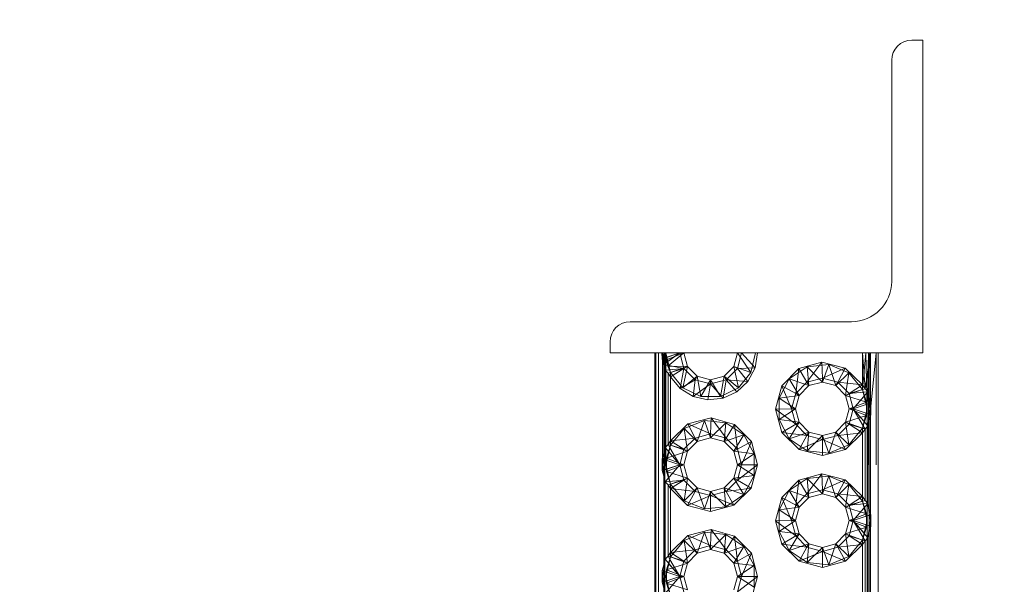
# Paper-space layout 'Layout1' of a CAD drawing. Extents: x -2 to 935, y -36 to 422.
# Tile 14 of 53: x 67.2 to 71.6, y 316.64 to 319.16. Entities that reach past the tile are written whole.
import ezdxf

# ---------------------------------------------------------------- set-up
doc = ezdxf.new("R2010")
doc.units = 0
doc.linetypes.add('ACAD_ISO02W100', pattern=[15, 12, -3])
doc.layers.get('0').update_dxf_attribs({"linetype": 'CONTINUOUS'})
doc.layers.get('DEFPOINTS').update_dxf_attribs({"color": 132, "linetype": 'CONTINUOUS'})
doc.layers.add('SS_1.ET-HALA_TaO-JD-LAVKA-ZEBRIK', color=9, linetype='CONTINUOUS', lineweight=13)
doc.layers.add('SS_KOTY', color=3, linetype='CONTINUOUS', lineweight=25)
doc.styles.add('ROMANS', font='romans.shx', dxfattribs={"width": 0.8})
doc.dimstyles.new('A-1_(2.5)_50AS', dxfattribs={"dimtxt": 2.5, "dimasz": 2, "dimexe": 1, "dimexo": 2, "dimgap": 0, "dimtad": 0, "dimdec": 1, "dimlfac": 50, "dimrnd": 1, "dimtxsty": 'ROMANS', "dimblk1": 'OBLIQUE', "dimblk2": 'OBLIQUE', "dimsah": 1, "dimcen": 2, "dimclrd": 256, "dimclre": 256, "dimclrt": 256, "dimadec": 1, "dimazin": 2, "dimtfac": 0.714286, "dimtdec": 1, "dimtmove": 0, "dimatfit": 3, "dimldrblk": 'OPEN', "dimfxl": 1, "dimtvp": 1.142857, "dimtfill": 1, "dimtolj": 1, "dimlwd": -1, "dimlwe": -1, "dimarcsym": 0})

# ---------------------------------------------------------------- blocks, each defined once
blk = doc.blocks.new('_Oblique')
at = {"color": 0, "linetype": 'ByBlock', "lineweight": -2}
blk.add_line((-0.5, -0.5), (0.5, 0.5), dxfattribs=at)
blk = doc.blocks.new('*D20')
at = {"layer": 'DEFPOINTS', "color": 0, "transparency": 16777216}
for p in [(51.0305, 325.9703), (64.5392, 325.9703, -9790), (73.5392, 296.9703, -9801.32)]:
    blk.add_point(p, dxfattribs=at)
at = {"layer": 'SS_KOTY', "transparency": 16777216}
for p, q in [((62.5392, 325.9703), (50.0305, 325.9703)), ((51.0305, 296.9703), (51.0305, 325.9703)), ((71.5392, 296.9703), (50.0305, 296.9703))]:
    blk.add_line(p, q, dxfattribs=at)
at = {"layer": 'SS_KOTY', "transparency": 16777216, "xscale": 2, "yscale": 2, "zscale": 2}
for p, rotation in [((51.0305, 325.9703), 90), ((51.0305, 296.9703), 270)]:
    blk.add_blockref('_Oblique', p, dxfattribs=dict(at, rotation=rotation))
at = {"layer": 'SS_KOTY', "transparency": 16777216, "insert": (48.1734, 311.4703), "char_height": 2.5, "attachment_point": 5, "rotation": 90, "style": 'ROMANS', "bg_fill": 3, "box_fill_scale": 1.1, "bg_fill_color": 256, "bg_fill_true_color": 13158600, "bg_fill_transparency": 0}
blk.add_mtext('\\A1;1450', dxfattribs=at)
blk = doc.blocks.new('_OPEN')
at = {"color": 0, "linetype": 'ByBlock'}
for p, q in [((-1, 0.1667), (0, 0)), ((0, 0), (-1, -0.1667)), ((0, 0), (-1, 0))]:
    blk.add_line(p, q, dxfattribs=at)

psp = doc.layouts.get("Layout1")

# ---------------------------------------------------------------- dimensions: what is measured, and where the dimension line sits
at = {"layer": 'SS_KOTY'}
dim = psp.add_linear_dim(base=(51.0305, 325.9703), p1=(73.5392, 296.9703, -9801.32), p2=(64.5392, 325.9703, -9790), angle=90, dimstyle='A-1_(2.5)_50AS', override={"dimtmove": 1}, dxfattribs=at)
dim.commit()
dim.dimension.update_dxf_attribs({"geometry": '*D20', "text_midpoint": (48.1734, 311.4703)})

# ---------------------------------------------------------------- next in the draw order: linework, layer by layer
at = {"layer": 'SS_1.ET-HALA_TaO-JD-LAVKA-ZEBRIK', "color": 5, "linetype": 'Continuous', "ltscale": 0.25}
for p, q in [((71.2392, 319.0703), (71.1892, 319.0703)), ((71.2392, 317.6703), (71.2392, 319.0703)), ((71.0992, 318.9803), (71.0992, 317.9903)), ((70.9192, 317.8103), (69.9292, 317.8103)), ((69.8392, 317.7203), (69.8392, 317.6703)), ((71.2392, 317.6703), (69.8392, 317.6703)), ((70.0392, 317.6703), (70.0392, 309.6703)), ((70.1513, 317.6703), (70.0792, 317.6463)), ((70.1513, 317.6703), (70.0792, 317.6197)), ((70.0792, 309.6703), (70.0792, 317.6703)), ((70.1698, 317.6013), (70.1513, 317.6703)), ((70.1852, 317.6103), (70.1692, 317.6703)), ((70.4092, 317.6703), (70.3931, 317.6103)), ((70.4271, 317.6703), (70.4086, 317.6013)), ((70.4271, 317.6703), (70.4876, 317.6033)), ((70.4986, 317.6703), (70.4876, 317.6033)), ((70.683, 317.6008), (70.7871, 317.6297)), ((70.7871, 317.6297), (70.7202, 317.5397)), ((70.7892, 317.5582), (70.7871, 317.6297)), ((70.7871, 317.6297), (70.8918, 317.6029)), ((70.98, 317.5106), (70.9692, 317.6703)), ((70.9692, 317.5274), (70.9692, 317.6703)), ((70.9992, 317.6372), (70.98, 317.5106)), ((70.9992, 317.6703), (70.9992, 309.6703)), ((71.0392, 309.6703), (71.0392, 317.6703)), ((70.1698, 317.6013), (70.0792, 317.6182)), ((70.0792, 317.6132), (70.0852, 317.5936)), ((70.1698, 317.6013), (70.0852, 317.5936)), ((70.0852, 317.5936), (70.0983, 317.58)), ((70.0852, 317.247), (70.0852, 317.5936)), ((70.1698, 317.6013), (70.0983, 317.58)), ((70.1092, 317.5632), (70.1698, 317.6013)), ((70.1529, 317.5113), (70.1698, 317.6013)), ((70.1852, 317.6103), (70.1698, 317.6013)), ((70.2202, 317.5509), (70.1698, 317.6013)), ((70.2292, 317.5664), (70.1852, 317.6103)), ((70.3931, 317.6103), (70.3492, 317.5664)), ((70.4086, 317.6013), (70.3581, 317.5509)), ((70.3931, 317.6103), (70.4086, 317.6013)), ((70.4086, 317.6013), (70.4876, 317.6033)), ((70.4086, 317.6013), (70.4557, 317.5433)), ((70.4876, 317.6033), (70.4557, 317.5433)), ((70.6071, 317.5238), (70.683, 317.6008)), ((70.683, 317.6008), (70.6698, 317.4892)), ((70.7202, 317.5397), (70.683, 317.6008)), ((70.8918, 317.6029), (70.7892, 317.5582)), ((70.8581, 317.5397), (70.8918, 317.6029)), ((70.8918, 317.6029), (70.9692, 317.5274)), ((70.9931, 317.497), (70.9992, 317.5919)), ((70.1092, 317.5632), (70.0983, 317.58)), ((70.0983, 317.58), (70.0983, 317.2606)), ((70.1529, 317.5113), (70.1092, 317.5632)), ((70.1092, 317.5632), (70.1092, 317.2774)), ((70.2202, 317.5509), (70.1529, 317.5113)), ((70.2202, 317.5509), (70.2109, 317.476)), ((70.2292, 317.5664), (70.2202, 317.5509)), ((70.2892, 317.5324), (70.2202, 317.5509)), ((70.2892, 317.5503), (70.2292, 317.5664)), ((70.3492, 317.5664), (70.2892, 317.5503)), ((70.3581, 317.5509), (70.2892, 317.5324)), ((70.2892, 317.5503), (70.2892, 317.5324)), ((70.3581, 317.5509), (70.3447, 317.4683)), ((70.3492, 317.5664), (70.3581, 317.5509)), ((70.3581, 317.5509), (70.4064, 317.4967)), ((70.4557, 317.5433), (70.3581, 317.5509)), ((70.4557, 317.5433), (70.4064, 317.4967)), ((70.7202, 317.5397), (70.6698, 317.4892)), ((70.7892, 317.5582), (70.7202, 317.5397)), ((70.7202, 317.5397), (70.7292, 317.5242)), ((70.7292, 317.5242), (70.7892, 317.5403)), ((70.8581, 317.5397), (70.7892, 317.5582)), ((70.7892, 317.5582), (70.7892, 317.5403)), ((70.7892, 317.5403), (70.8492, 317.5242)), ((70.8581, 317.5397), (70.8492, 317.5242)), ((70.9086, 317.4892), (70.8581, 317.5397)), ((70.9692, 317.5274), (70.8581, 317.5397)), ((70.2109, 317.476), (70.1529, 317.5113)), ((70.2892, 317.5324), (70.2109, 317.476)), ((70.2892, 317.5324), (70.2772, 317.4612)), ((70.3447, 317.4683), (70.2892, 317.5324)), ((70.4064, 317.4967), (70.3447, 317.4683)), ((70.5797, 317.4193), (70.6071, 317.5238)), ((70.6071, 317.5238), (70.6513, 317.4203)), ((70.6698, 317.4892), (70.6071, 317.5238)), ((70.6852, 317.4803), (70.7292, 317.5242)), ((70.8492, 317.5242), (70.8931, 317.4803)), ((70.9086, 317.4892), (70.9692, 317.5274)), ((70.9086, 317.4892), (70.98, 317.5106)), ((70.9931, 317.497), (70.9086, 317.4892)), ((70.9271, 317.4203), (70.9931, 317.497)), ((70.98, 317.5106), (70.9692, 317.5274)), ((70.9931, 317.497), (70.98, 317.5106)), ((70.9992, 317.4722), (70.9931, 317.497)), ((70.2772, 317.4612), (70.2109, 317.476)), ((70.3447, 317.4683), (70.2772, 317.4612)), ((70.6698, 317.4892), (70.6513, 317.4203)), ((70.6692, 317.4203), (70.6852, 317.4803)), ((70.6698, 317.4892), (70.6852, 317.4803)), ((70.9086, 317.4892), (70.8931, 317.4803)), ((70.8931, 317.4803), (70.9092, 317.4203)), ((70.9271, 317.4203), (70.9086, 317.4892)), ((70.6513, 317.4203), (70.5797, 317.4193)), ((70.6081, 317.315), (70.5797, 317.4193)), ((70.6698, 317.3513), (70.5797, 317.4193)), ((70.6513, 317.4203), (70.6698, 317.3513)), ((70.6513, 317.4203), (70.6692, 317.4203)), ((70.6852, 317.3603), (70.6692, 317.4203)), ((70.9092, 317.4203), (70.8931, 317.3603)), ((70.9086, 317.3513), (70.9271, 317.4203)), ((70.9092, 317.4203), (70.9271, 317.4203)), ((70.9992, 317.4443), (70.9271, 317.4203)), ((70.98, 317.33), (70.9271, 317.4203)), ((70.9931, 317.3436), (70.9271, 317.4203)), ((70.9992, 317.3963), (70.9271, 317.4203)), ((70.1865, 317.3529), (70.2912, 317.3797)), ((70.2912, 317.3797), (70.2892, 317.3082)), ((70.2912, 317.3797), (70.3581, 317.2897)), ((70.2912, 317.3797), (70.3954, 317.3508)), ((70.9931, 317.3436), (70.9992, 317.3684)), ((70.1092, 317.2774), (70.1865, 317.3529)), ((70.1865, 317.3529), (70.2202, 317.2897)), ((70.2892, 317.3082), (70.1865, 317.3529)), ((70.3954, 317.3508), (70.3581, 317.2897)), ((70.3954, 317.3508), (70.4086, 317.2392)), ((70.3954, 317.3508), (70.4712, 317.2738)), ((70.6698, 317.3513), (70.6081, 317.315)), ((70.6852, 317.3603), (70.6698, 317.3513)), ((70.6698, 317.3513), (70.7202, 317.3009)), ((70.7292, 317.3164), (70.6852, 317.3603)), ((70.8931, 317.3603), (70.8492, 317.3164)), ((70.8581, 317.3009), (70.9086, 317.3513)), ((70.8931, 317.3603), (70.9086, 317.3513)), ((70.9692, 317.3132), (70.9086, 317.3513)), ((70.98, 317.33), (70.9086, 317.3513)), ((70.9692, 317.3132), (70.98, 317.33)), ((70.98, 317.33), (70.9931, 317.3436)), ((70.98, 317.0106), (70.98, 317.33)), ((70.9931, 316.997), (70.9931, 317.3436)), ((70.1092, 317.2774), (70.0983, 317.2606)), ((70.1092, 317.2774), (70.2202, 317.2897)), ((70.1092, 317.2774), (70.1698, 317.2392)), ((70.2202, 317.2897), (70.1698, 317.2392)), ((70.1852, 317.2303), (70.2292, 317.2742)), ((70.2892, 317.3082), (70.2202, 317.2897)), ((70.2202, 317.2897), (70.2292, 317.2742)), ((70.2292, 317.2742), (70.2892, 317.2903)), ((70.3581, 317.2897), (70.2892, 317.3082)), ((70.2892, 317.3082), (70.2892, 317.2903)), ((70.2892, 317.2903), (70.3492, 317.2742)), ((70.3581, 317.2897), (70.3492, 317.2742)), ((70.3492, 317.2742), (70.3931, 317.2303)), ((70.4086, 317.2392), (70.3581, 317.2897)), ((70.6847, 317.2387), (70.6081, 317.315)), ((70.7202, 317.3009), (70.6081, 317.315)), ((70.7202, 317.3009), (70.6847, 317.2387)), ((70.7892, 317.2824), (70.6847, 317.2387)), ((70.7292, 317.3164), (70.7202, 317.3009)), ((70.7202, 317.3009), (70.7892, 317.2824)), ((70.7892, 317.3003), (70.7292, 317.3164)), ((70.8492, 317.3164), (70.7892, 317.3003)), ((70.8581, 317.3009), (70.7892, 317.2824)), ((70.7892, 317.3003), (70.7892, 317.2824)), ((70.7892, 317.2824), (70.8927, 317.2382)), ((70.7892, 317.2824), (70.7892, 317.2108)), ((70.8492, 317.3164), (70.8581, 317.3009)), ((70.9692, 317.3132), (70.8581, 317.3009)), ((70.8927, 317.2382), (70.8581, 317.3009)), ((70.9692, 317.3132), (70.8927, 317.2382)), ((70.9692, 317.0274), (70.9692, 317.3132)), ((70.0852, 317.247), (70.0792, 317.2222)), ((70.0983, 317.2606), (70.0852, 317.247)), ((70.0852, 317.247), (70.1513, 317.1703)), ((70.0983, 317.2606), (70.1513, 317.1703)), ((70.0983, 317.2606), (70.1698, 317.2392)), ((70.1698, 317.2392), (70.1513, 317.1703)), ((70.1692, 317.1703), (70.1852, 317.2303)), ((70.1698, 317.2392), (70.1852, 317.2303)), ((70.4086, 317.2392), (70.3931, 317.2303)), ((70.3931, 317.2303), (70.4092, 317.1703)), ((70.4712, 317.2738), (70.4086, 317.2392)), ((70.4271, 317.1703), (70.4086, 317.2392)), ((70.4712, 317.2738), (70.4271, 317.1703)), ((70.4712, 317.2738), (70.4986, 317.1693)), ((70.7892, 317.2108), (70.6847, 317.2387)), ((70.8927, 317.2382), (70.7892, 317.2108)), ((70.1513, 317.1703), (70.0792, 317.1943)), ((70.1513, 317.1703), (70.0792, 317.1463)), ((70.1513, 317.1703), (70.0852, 317.0936)), ((70.1513, 317.1703), (70.1698, 317.1013)), ((70.1692, 317.1703), (70.1513, 317.1703)), ((70.1852, 317.1103), (70.1692, 317.1703)), ((70.4092, 317.1703), (70.3931, 317.1103)), ((70.4086, 317.1013), (70.4271, 317.1703)), ((70.4086, 317.1013), (70.4986, 317.1693)), ((70.4271, 317.1703), (70.4092, 317.1703)), ((70.4986, 317.1693), (70.4271, 317.1703)), ((70.4986, 317.1693), (70.4702, 317.065)), ((70.0792, 317.1184), (70.0852, 317.0936)), ((70.1698, 317.1013), (70.0852, 317.0936)), ((70.1698, 317.1013), (70.0983, 317.08)), ((70.1698, 317.1013), (70.1092, 317.0632)), ((70.1852, 317.1103), (70.1698, 317.1013)), ((70.2202, 317.0509), (70.1698, 317.1013)), ((70.2292, 317.0664), (70.1852, 317.1103)), ((70.3931, 317.1103), (70.3492, 317.0664)), ((70.4086, 317.1013), (70.3581, 317.0509)), ((70.3931, 317.1103), (70.4086, 317.1013)), ((70.4086, 317.1013), (70.4702, 317.065)), ((70.6071, 317.0238), (70.683, 317.1008)), ((70.683, 317.1008), (70.6698, 316.9892)), ((70.683, 317.1008), (70.7871, 317.1297)), ((70.683, 317.1008), (70.7202, 317.0397)), ((70.7871, 317.1297), (70.7202, 317.0397)), ((70.7871, 317.1297), (70.7892, 317.0582)), ((70.7871, 317.1297), (70.8918, 317.1029)), ((70.8918, 317.1029), (70.7892, 317.0582)), ((70.8581, 317.0397), (70.8918, 317.1029)), ((70.8918, 317.1029), (70.9692, 317.0274)), ((70.0852, 317.0936), (70.0983, 317.08)), ((70.0852, 316.747), (70.0852, 317.0936)), ((70.1092, 317.0632), (70.0983, 317.08)), ((70.0983, 317.08), (70.0983, 316.7606)), ((70.1856, 316.9882), (70.1092, 317.0632)), ((70.2202, 317.0509), (70.1092, 317.0632)), ((70.1092, 317.0632), (70.1092, 316.7774)), ((70.2292, 317.0664), (70.2202, 317.0509)), ((70.2892, 317.0503), (70.2292, 317.0664)), ((70.3492, 317.0664), (70.2892, 317.0503)), ((70.3492, 317.0664), (70.3581, 317.0509)), ((70.3581, 317.0509), (70.4702, 317.065)), ((70.4702, 317.065), (70.3936, 316.9887)), ((70.7202, 317.0397), (70.7892, 317.0582)), ((70.7892, 317.0582), (70.8581, 317.0397)), ((70.7892, 317.0582), (70.7892, 317.0403)), ((70.2202, 317.0509), (70.1856, 316.9882)), ((70.2892, 317.0324), (70.1856, 316.9882)), ((70.2892, 317.0324), (70.2202, 317.0509)), ((70.3581, 317.0509), (70.2892, 317.0324)), ((70.2892, 317.0503), (70.2892, 317.0324)), ((70.3936, 316.9887), (70.2892, 317.0324)), ((70.2892, 317.0324), (70.2892, 316.9608)), ((70.3581, 317.0509), (70.3936, 316.9887)), ((70.5797, 316.9193), (70.6071, 317.0238)), ((70.6071, 317.0238), (70.6513, 316.9203)), ((70.6071, 317.0238), (70.6698, 316.9892)), ((70.6698, 316.9892), (70.7202, 317.0397)), ((70.6852, 316.9803), (70.7292, 317.0242)), ((70.7202, 317.0397), (70.7292, 317.0242)), ((70.7292, 317.0242), (70.7892, 317.0403)), ((70.7892, 317.0403), (70.8492, 317.0242)), ((70.8581, 317.0397), (70.8492, 317.0242)), ((70.8492, 317.0242), (70.8931, 316.9803)), ((70.9086, 316.9892), (70.8581, 317.0397)), ((70.8581, 317.0397), (70.9692, 317.0274)), ((70.9086, 316.9892), (70.9692, 317.0274)), ((70.9086, 316.9892), (70.98, 317.0106)), ((70.9692, 317.0274), (70.98, 317.0106)), ((70.9931, 316.997), (70.98, 317.0106)), ((70.2892, 316.9608), (70.1856, 316.9882)), ((70.3936, 316.9887), (70.2892, 316.9608)), ((70.6698, 316.9892), (70.6513, 316.9203)), ((70.6692, 316.9203), (70.6852, 316.9803)), ((70.6698, 316.9892), (70.6852, 316.9803)), ((70.8931, 316.9803), (70.9086, 316.9892)), ((70.8931, 316.9803), (70.9092, 316.9203)), ((70.9086, 316.9892), (70.9931, 316.997)), ((70.9271, 316.9203), (70.9086, 316.9892)), ((70.9271, 316.9203), (70.9931, 316.997)), ((70.9992, 316.9722), (70.9931, 316.997)), ((70.9992, 316.9443), (70.9271, 316.9203)), ((70.1865, 316.8529), (70.2912, 316.8797)), ((70.2912, 316.8797), (70.2892, 316.8082)), ((70.2912, 316.8797), (70.3581, 316.7897)), ((70.2912, 316.8797), (70.3954, 316.8508)), ((70.6513, 316.9203), (70.5797, 316.9193)), ((70.6081, 316.815), (70.5797, 316.9193)), ((70.6698, 316.8513), (70.5797, 316.9193)), ((70.6513, 316.9203), (70.6698, 316.8513)), ((70.6692, 316.9203), (70.6513, 316.9203)), ((70.6852, 316.8603), (70.6692, 316.9203)), ((70.9092, 316.9203), (70.8931, 316.8603)), ((70.9086, 316.8513), (70.9271, 316.9203)), ((70.9271, 316.9203), (70.9092, 316.9203)), ((70.98, 316.83), (70.9271, 316.9203)), ((70.9931, 316.8436), (70.9271, 316.9203)), ((70.9271, 316.9203), (70.9992, 316.8963)), ((70.1092, 316.7774), (70.1865, 316.8529)), ((70.1865, 316.8529), (70.2202, 316.7897)), ((70.1865, 316.8529), (70.2892, 316.8082)), ((70.3954, 316.8508), (70.3581, 316.7897)), ((70.3954, 316.8508), (70.4086, 316.7392)), ((70.3954, 316.8508), (70.4712, 316.7738)), ((70.6698, 316.8513), (70.6081, 316.815)), ((70.6852, 316.8603), (70.6698, 316.8513)), ((70.7202, 316.8009), (70.6698, 316.8513)), ((70.7292, 316.8164), (70.6852, 316.8603)), ((70.8931, 316.8603), (70.8492, 316.8164)), ((70.8581, 316.8009), (70.9086, 316.8513)), ((70.9086, 316.8513), (70.8931, 316.8603)), ((70.9692, 316.8132), (70.9086, 316.8513)), ((70.98, 316.83), (70.9086, 316.8513)), ((70.9931, 316.8436), (70.98, 316.83)), ((70.9931, 316.8436), (70.9992, 316.8684)), ((70.9931, 316.497), (70.9931, 316.8436)), ((70.1092, 316.7774), (70.2202, 316.7897)), ((70.2202, 316.7897), (70.1698, 316.7392)), ((70.2892, 316.8082), (70.2202, 316.7897)), ((70.2202, 316.7897), (70.2292, 316.7742)), ((70.2292, 316.7742), (70.2892, 316.7903)), ((70.3581, 316.7897), (70.2892, 316.8082)), ((70.2892, 316.8082), (70.2892, 316.7903)), ((70.2892, 316.7903), (70.3492, 316.7742)), ((70.3581, 316.7897), (70.3492, 316.7742)), ((70.4086, 316.7392), (70.3581, 316.7897)), ((70.6847, 316.7387), (70.6081, 316.815)), ((70.7202, 316.8009), (70.6081, 316.815)), ((70.7202, 316.8009), (70.6847, 316.7387)), ((70.7292, 316.8164), (70.7202, 316.8009)), ((70.7892, 316.7824), (70.7202, 316.8009)), ((70.7892, 316.8003), (70.7292, 316.8164)), ((70.8492, 316.8164), (70.7892, 316.8003)), ((70.8581, 316.8009), (70.7892, 316.7824)), ((70.7892, 316.8003), (70.7892, 316.7824)), ((70.8492, 316.8164), (70.8581, 316.8009)), ((70.9692, 316.8132), (70.8581, 316.8009)), ((70.8581, 316.8009), (70.8927, 316.7382)), ((70.9692, 316.8132), (70.8927, 316.7382)), ((70.98, 316.83), (70.9692, 316.8132)), ((70.9692, 316.5274), (70.9692, 316.8132)), ((70.98, 316.5106), (70.98, 316.83)), ((70.0852, 316.747), (70.0792, 316.7222)), ((70.0983, 316.7606), (70.0852, 316.747)), ((70.0852, 316.747), (70.1513, 316.6703)), ((70.1092, 316.7774), (70.0983, 316.7606)), ((70.0983, 316.7606), (70.1513, 316.6703)), ((70.0983, 316.7606), (70.1698, 316.7392)), ((70.1092, 316.7774), (70.1698, 316.7392)), ((70.1852, 316.7303), (70.2292, 316.7742)), ((70.3492, 316.7742), (70.3931, 316.7303)), ((70.4712, 316.7738), (70.4086, 316.7392)), ((70.4712, 316.7738), (70.4271, 316.6703)), ((70.4712, 316.7738), (70.4986, 316.6693)), ((70.7892, 316.7824), (70.6847, 316.7387)), ((70.8927, 316.7382), (70.7892, 316.7824)), ((70.7892, 316.7824), (70.7892, 316.7108)), ((70.1698, 316.7392), (70.1513, 316.6703)), ((70.1692, 316.6703), (70.1852, 316.7303)), ((70.1698, 316.7392), (70.1852, 316.7303)), ((70.4086, 316.7392), (70.3931, 316.7303)), ((70.3931, 316.7303), (70.4092, 316.6703)), ((70.4271, 316.6703), (70.4086, 316.7392)), ((70.7892, 316.7108), (70.6847, 316.7387)), ((70.8927, 316.7382), (70.7892, 316.7108)), ((70.1513, 316.6703), (70.0792, 316.6943)), ((70.1513, 316.6703), (70.0792, 316.6463)), ((70.1513, 316.6703), (70.0852, 316.5936)), ((70.1513, 316.6703), (70.1698, 316.6013)), ((70.1692, 316.6703), (70.1513, 316.6703)), ((70.1852, 316.6103), (70.1692, 316.6703)), ((70.4092, 316.6703), (70.3931, 316.6103)), ((70.4271, 316.6703), (70.4086, 316.6013)), ((70.4086, 316.6013), (70.4986, 316.6693)), ((70.4271, 316.6703), (70.4092, 316.6703)), ((70.4271, 316.6703), (70.4986, 316.6693)), ((70.4986, 316.6693), (70.4702, 316.565))]:
    psp.add_line(p, q, dxfattribs=at)
at = {"layer": 'SS_1.ET-HALA_TaO-JD-LAVKA-ZEBRIK', "color": 9, "linetype": 'ACAD_ISO02W100', "ltscale": 0.25}
for p, q in [((70.0434, 317.6703), (70.0434, 309.6703)), ((70.0554, 317.6703), (70.0554, 309.6703)), ((70.0713, 317.6703), (70.0728, 317.6442)), ((70.0739, 317.6703), (70.0728, 317.6442)), ((70.0792, 317.6463), (70.0728, 317.6442)), ((70.0775, 317.6458), (70.0728, 317.6442)), ((70.0728, 317.6442), (70.0775, 317.6185)), ((70.0739, 317.6703), (70.0775, 317.6185)), ((70.0792, 317.6347), (70.0739, 317.6703)), ((70.0739, 309.6703), (70.0739, 317.6703)), ((70.0792, 317.6463), (70.0775, 317.6458)), ((70.0907, 317.6502), (70.0792, 317.6463)), ((70.0852, 317.5936), (70.0792, 317.6347)), ((70.0803, 309.6703), (70.0803, 317.6703)), ((70.0938, 317.63), (70.0812, 317.6211)), ((70.0838, 317.6703), (70.0838, 309.6703)), ((70.0892, 317.6703), (70.0914, 317.6403)), ((70.0892, 317.6703), (70.0981, 317.6111)), ((70.1092, 317.5831), (70.0892, 317.6703)), ((70.0892, 309.6703), (70.0892, 317.6703)), ((70.0936, 317.6511), (70.0907, 317.6502)), ((70.1692, 317.6703), (70.0914, 317.6403)), ((70.0914, 317.6403), (70.0981, 317.6111)), ((70.1513, 317.6703), (70.0936, 317.6511)), ((70.0978, 317.6328), (70.0938, 317.63)), ((70.1513, 317.6703), (70.0978, 317.6328)), ((70.1692, 317.6703), (70.0981, 317.6111)), ((70.4092, 317.6703), (70.4694, 317.5836)), ((70.4892, 317.6703), (70.4694, 317.5836)), ((70.9692, 317.5075), (70.9842, 317.6703)), ((70.9892, 317.4203), (70.9842, 317.6703)), ((70.9952, 317.6703), (70.9892, 317.4203)), ((70.9952, 309.6703), (70.9952, 317.6703)), ((71.0042, 317.6703), (70.9992, 317.6372)), ((70.9992, 317.5919), (71.0042, 317.6703)), ((71.0044, 317.4509), (71.0042, 317.6703)), ((71.0298, 317.6703), (71.0055, 317.431)), ((71.0298, 309.6703), (71.0298, 317.6703)), ((70.0792, 317.6197), (70.0775, 317.6185)), ((70.0775, 317.6185), (70.0792, 317.6132)), ((70.0792, 317.6182), (70.0775, 317.6185)), ((70.0812, 317.6211), (70.0792, 317.6197)), ((70.0817, 317.6178), (70.0792, 317.6182)), ((70.0973, 317.6149), (70.0817, 317.6178)), ((70.1043, 317.5954), (70.0852, 317.5936)), ((70.1021, 317.614), (70.0973, 317.6149)), ((70.0981, 317.6111), (70.1092, 317.5831)), ((70.1852, 317.6103), (70.0981, 317.6111)), ((70.1091, 317.5832), (70.0983, 317.58)), ((70.1698, 317.6013), (70.1021, 317.614)), ((70.1063, 317.5955), (70.1043, 317.5954)), ((70.1698, 317.6013), (70.1091, 317.5833)), ((70.1852, 317.6103), (70.1092, 317.5831)), ((70.1648, 317.5137), (70.1092, 317.5831)), ((70.1092, 317.5831), (70.1092, 317.5632)), ((70.1852, 317.6103), (70.1648, 317.5137)), ((70.3931, 317.6103), (70.414, 317.514)), ((70.3931, 317.6103), (70.4694, 317.5836)), ((70.4694, 317.5836), (70.414, 317.514)), ((70.6406, 317.5542), (70.721, 317.6083)), ((70.721, 317.6083), (70.8174, 317.6183)), ((70.721, 317.6083), (70.7292, 317.5242)), ((70.7892, 317.5403), (70.721, 317.6083)), ((70.8174, 317.6183), (70.7892, 317.5403)), ((70.8492, 317.5242), (70.8174, 317.6183)), ((70.8174, 317.6183), (70.9071, 317.5818)), ((70.2292, 317.5664), (70.1648, 317.5137)), ((70.2292, 317.5664), (70.245, 317.4752)), ((70.2892, 317.5503), (70.245, 317.4752)), ((70.2892, 317.5503), (70.3339, 317.4754)), ((70.3492, 317.5664), (70.3339, 317.4754)), ((70.3492, 317.5664), (70.414, 317.514)), ((70.5951, 317.4687), (70.6406, 317.5542)), ((70.6406, 317.5542), (70.6852, 317.4803)), ((70.6406, 317.5542), (70.7292, 317.5242)), ((70.9071, 317.5818), (70.8492, 317.5242)), ((70.9071, 317.5818), (70.8931, 317.4803)), ((70.9071, 317.5818), (70.9692, 317.5075)), ((70.245, 317.4752), (70.1648, 317.5137)), ((70.414, 317.514), (70.3339, 317.4754)), ((70.8931, 317.4803), (70.9692, 317.5075)), ((70.9692, 317.5075), (70.9692, 317.5274)), ((70.9692, 317.5073), (70.98, 317.5106)), ((70.9692, 317.5075), (70.9892, 317.4203)), ((70.9869, 317.4502), (70.9692, 317.5075)), ((70.973, 317.4951), (70.972, 317.4951)), ((70.9779, 317.4793), (70.9931, 317.497)), ((70.9931, 317.497), (71.0044, 317.4203)), ((70.3339, 317.4754), (70.245, 317.4752)), ((70.5951, 317.4687), (70.6852, 317.4803)), ((70.5951, 317.4687), (70.6692, 317.4203)), ((70.5951, 317.3719), (70.5951, 317.4687)), ((70.9869, 317.4502), (70.8931, 317.4803)), ((70.9271, 317.4203), (70.9761, 317.4772)), ((70.9761, 317.4772), (70.9779, 317.4793)), ((71.0055, 317.4464), (70.9992, 317.4722)), ((71.0044, 317.4203), (71.0044, 317.4509)), ((70.6692, 317.4203), (70.5951, 317.3719)), ((70.9092, 317.4203), (70.9869, 317.4502)), ((70.9869, 317.3903), (70.9092, 317.4203)), ((70.9848, 317.4395), (70.9271, 317.4203)), ((70.9717, 317.3442), (70.9271, 317.4203)), ((70.9761, 317.3633), (70.9271, 317.4203)), ((70.9848, 317.4011), (70.9271, 317.4203)), ((70.9892, 317.4203), (70.9692, 317.3331)), ((70.9877, 317.4404), (70.9848, 317.4395)), ((70.9892, 317.4203), (70.9869, 317.4502)), ((70.9869, 317.3903), (70.9869, 317.4502)), ((70.9869, 317.3903), (70.9892, 317.4203)), ((70.9992, 317.4443), (70.9877, 317.4404)), ((70.9892, 317.4203), (70.9892, 309.9203)), ((71.0055, 317.4464), (70.9992, 317.4443)), ((71.0008, 317.4448), (70.9992, 317.4443)), ((71.0044, 317.4203), (70.9992, 317.3847)), ((71.0055, 317.4464), (71.0008, 317.4448)), ((71.0055, 317.4464), (71.0044, 317.4203)), ((71.0055, 317.431), (71.0044, 317.4203)), ((71.0055, 317.3942), (71.0044, 317.4203)), ((71.0044, 317.4203), (71.0044, 309.9203)), ((71.0055, 317.3942), (71.0055, 317.4464)), ((70.1712, 317.3318), (70.261, 317.3683)), ((70.261, 317.3683), (70.2292, 317.2742)), ((70.261, 317.3683), (70.2892, 317.2903)), ((70.261, 317.3683), (70.3573, 317.3583)), ((70.6406, 317.2864), (70.5951, 317.3719)), ((70.6852, 317.3603), (70.5951, 317.3719)), ((70.8931, 317.3603), (70.9869, 317.3903)), ((70.9692, 317.3331), (70.9869, 317.3903)), ((70.9779, 317.3613), (70.9761, 317.3633)), ((70.9877, 317.4002), (70.9848, 317.4011)), ((70.9992, 317.3963), (70.9877, 317.4002)), ((70.9992, 317.3847), (70.9931, 317.3436)), ((71.0008, 317.3958), (70.9992, 317.3963)), ((71.0055, 317.3942), (70.9992, 317.3963)), ((70.9992, 317.3684), (71.0055, 317.3942)), ((71.0055, 317.3942), (71.0008, 317.3958)), ((70.1092, 317.2575), (70.1712, 317.3318)), ((70.1712, 317.3318), (70.1852, 317.2303)), ((70.1712, 317.3318), (70.2292, 317.2742)), ((70.3573, 317.3583), (70.2892, 317.2903)), ((70.3573, 317.3583), (70.3492, 317.2742)), ((70.3573, 317.3583), (70.4377, 317.3042)), ((70.6852, 317.3603), (70.6406, 317.2864)), ((70.9071, 317.2588), (70.8931, 317.3603)), ((70.9692, 317.3331), (70.8931, 317.3603)), ((70.9692, 317.3331), (70.9071, 317.2588)), ((70.98, 317.33), (70.9692, 317.3332)), ((70.9692, 317.3132), (70.9692, 317.3331)), ((70.9723, 317.3432), (70.9717, 317.3442)), ((70.98, 317.33), (70.9723, 317.3432)), ((70.9931, 317.3436), (70.9779, 317.3613)), ((70.1092, 317.2774), (70.1092, 317.2575)), ((70.4377, 317.3042), (70.3492, 317.2742)), ((70.4377, 317.3042), (70.3931, 317.2303)), ((70.4377, 317.3042), (70.4832, 317.2187)), ((70.7292, 317.3164), (70.6406, 317.2864)), ((70.721, 317.2323), (70.6406, 317.2864)), ((70.7292, 317.3164), (70.721, 317.2323)), ((70.7892, 317.3003), (70.721, 317.2323)), ((70.7892, 317.3003), (70.8174, 317.2223)), ((70.8492, 317.3164), (70.8174, 317.2223)), ((70.9071, 317.2588), (70.8492, 317.3164)), ((70.0792, 317.2059), (70.0852, 317.247)), ((70.0852, 317.247), (70.1004, 317.2293)), ((70.0892, 317.1703), (70.1092, 317.2575)), ((70.1092, 317.2575), (70.0914, 317.2002)), ((70.1852, 317.2303), (70.0914, 317.2002)), ((70.0983, 317.2606), (70.106, 317.2474)), ((70.0983, 317.2606), (70.1091, 317.2573)), ((70.106, 317.2474), (70.1066, 317.2464)), ((70.1066, 317.2464), (70.1513, 317.1703)), ((70.1091, 317.2573), (70.1698, 317.2392)), ((70.1092, 317.2575), (70.1852, 317.2303)), ((70.4832, 317.2187), (70.3931, 317.2303)), ((70.8174, 317.2223), (70.721, 317.2323)), ((70.9071, 317.2588), (70.8174, 317.2223)), ((70.0792, 317.2222), (70.0728, 317.1964)), ((70.0775, 317.1948), (70.0728, 317.1964)), ((70.0739, 317.1703), (70.0728, 317.1964)), ((70.0792, 317.1943), (70.0728, 317.1964)), ((70.0728, 317.1964), (70.0728, 317.1442)), ((70.0739, 317.1703), (70.0792, 317.2059)), ((70.0792, 317.1943), (70.0775, 317.1948)), ((70.0907, 317.1904), (70.0792, 317.1943)), ((70.0914, 317.2002), (70.0892, 317.1703)), ((70.0936, 317.1895), (70.0907, 317.1904)), ((70.1692, 317.1703), (70.0914, 317.2002)), ((70.0914, 317.2002), (70.0914, 317.1403)), ((70.1513, 317.1703), (70.0936, 317.1895)), ((70.1004, 317.2293), (70.1022, 317.2272)), ((70.1022, 317.2272), (70.1513, 317.1703)), ((70.4832, 317.2187), (70.4092, 317.1703)), ((70.4832, 317.2187), (70.4832, 317.1219)), ((70.0739, 317.1703), (70.0728, 317.1442)), ((70.0792, 317.1463), (70.0728, 317.1442)), ((70.0775, 317.1458), (70.0728, 317.1442)), ((70.0728, 317.1442), (70.0792, 317.1184)), ((70.0852, 317.0936), (70.0739, 317.1703)), ((70.0792, 317.1463), (70.0775, 317.1458)), ((70.0907, 317.1502), (70.0792, 317.1463)), ((70.0892, 317.1703), (70.0914, 317.1403)), ((70.1092, 317.0831), (70.0892, 317.1703)), ((70.0936, 317.1511), (70.0907, 317.1502)), ((70.1692, 317.1703), (70.0914, 317.1403)), ((70.1513, 317.1703), (70.0936, 317.1511)), ((70.4832, 317.1219), (70.4092, 317.1703)), ((70.1004, 317.1113), (70.0852, 317.0936)), ((70.0914, 317.1403), (70.1092, 317.0831)), ((70.1852, 317.1103), (70.0914, 317.1403)), ((70.1022, 317.1133), (70.1004, 317.1113)), ((70.1698, 317.1013), (70.1091, 317.0833)), ((70.1852, 317.1103), (70.1092, 317.0831)), ((70.1852, 317.1103), (70.1712, 317.0088)), ((70.3931, 317.1103), (70.4832, 317.1219)), ((70.3931, 317.1103), (70.4377, 317.0364)), ((70.4832, 317.1219), (70.4377, 317.0364)), ((70.6406, 317.0542), (70.721, 317.1083)), ((70.721, 317.1083), (70.8174, 317.1183)), ((70.721, 317.1083), (70.7292, 317.0242)), ((70.721, 317.1083), (70.7892, 317.0403)), ((70.8174, 317.1183), (70.7892, 317.0403)), ((70.8174, 317.1183), (70.8492, 317.0242)), ((70.8174, 317.1183), (70.9071, 317.0818)), ((70.1091, 317.0832), (70.0983, 317.08)), ((70.1063, 317.0955), (70.1053, 317.0954)), ((70.1712, 317.0088), (70.1092, 317.0831)), ((70.1092, 317.0831), (70.1092, 317.0632)), ((70.2292, 317.0664), (70.1712, 317.0088)), ((70.2292, 317.0664), (70.261, 316.9723)), ((70.3492, 317.0664), (70.3573, 316.9823)), ((70.3492, 317.0664), (70.4377, 317.0364)), ((70.5951, 316.9687), (70.6406, 317.0542)), ((70.6406, 317.0542), (70.6852, 316.9803)), ((70.6406, 317.0542), (70.7292, 317.0242)), ((70.8492, 317.0242), (70.9071, 317.0818)), ((70.8931, 316.9803), (70.9071, 317.0818)), ((70.9071, 317.0818), (70.9692, 317.0075)), ((70.2892, 317.0503), (70.261, 316.9723)), ((70.2892, 317.0503), (70.3573, 316.9823)), ((70.4377, 317.0364), (70.3573, 316.9823)), ((70.9692, 317.0075), (70.9692, 317.0274)), ((70.261, 316.9723), (70.1712, 317.0088)), ((70.3573, 316.9823), (70.261, 316.9723)), ((70.6852, 316.9803), (70.5951, 316.9687)), ((70.5951, 316.9687), (70.6692, 316.9203)), ((70.5951, 316.8719), (70.5951, 316.9687)), ((70.8931, 316.9803), (70.9692, 317.0075)), ((70.9869, 316.9502), (70.8931, 316.9803)), ((70.9271, 316.9203), (70.9761, 316.9772)), ((70.9692, 317.0075), (70.9892, 316.9203)), ((70.9869, 316.9502), (70.9692, 317.0075)), ((70.972, 316.9951), (70.973, 316.9951)), ((70.973, 316.9951), (70.9931, 316.997)), ((70.9761, 316.9772), (70.9779, 316.9793)), ((70.9779, 316.9793), (70.9931, 316.997)), ((70.9931, 316.997), (70.9992, 316.9559)), ((71.0055, 316.9464), (70.9992, 316.9722)), ((70.9092, 316.9203), (70.9869, 316.9502)), ((70.9848, 316.9395), (70.9271, 316.9203)), ((70.9877, 316.9404), (70.9848, 316.9395)), ((70.9892, 316.9203), (70.9869, 316.9502)), ((70.9869, 316.8903), (70.9869, 316.9502)), ((70.9992, 316.9443), (70.9877, 316.9404)), ((70.9992, 316.9559), (71.0044, 316.9203)), ((71.0055, 316.9464), (70.9992, 316.9443)), ((71.0008, 316.9448), (70.9992, 316.9443)), ((71.0055, 316.9464), (71.0008, 316.9448)), ((71.0055, 316.9464), (71.0044, 316.9203)), ((71.0055, 316.8942), (71.0055, 316.9464)), ((70.6692, 316.9203), (70.5951, 316.8719)), ((70.8931, 316.8603), (70.9869, 316.8903)), ((70.9869, 316.8903), (70.9092, 316.9203)), ((70.9717, 316.8442), (70.9271, 316.9203)), ((70.9761, 316.8633), (70.9271, 316.9203)), ((70.9271, 316.9203), (70.9848, 316.9011)), ((70.9892, 316.9203), (70.9692, 316.8331)), ((70.9692, 316.8331), (70.9869, 316.8903)), ((70.9848, 316.9011), (70.9877, 316.9002)), ((70.9869, 316.8903), (70.9892, 316.9203)), ((70.9877, 316.9002), (70.9992, 316.8963)), ((71.0044, 316.9203), (70.9931, 316.8436)), ((70.9992, 316.8963), (71.0008, 316.8958)), ((70.9992, 316.8963), (71.0055, 316.8942)), ((70.9992, 316.8684), (71.0055, 316.8942)), ((71.0008, 316.8958), (71.0055, 316.8942)), ((71.0044, 316.9203), (71.0055, 316.8942)), ((70.1712, 316.8318), (70.261, 316.8683)), ((70.261, 316.8683), (70.2292, 316.7742)), ((70.261, 316.8683), (70.2892, 316.7903)), ((70.261, 316.8683), (70.3573, 316.8583)), ((70.3573, 316.8583), (70.2892, 316.7903)), ((70.3573, 316.8583), (70.3492, 316.7742)), ((70.3573, 316.8583), (70.4377, 316.8042)), ((70.6406, 316.7864), (70.5951, 316.8719)), ((70.6852, 316.8603), (70.5951, 316.8719)), ((70.6852, 316.8603), (70.6406, 316.7864)), ((70.9071, 316.7588), (70.8931, 316.8603)), ((70.9692, 316.8331), (70.8931, 316.8603)), ((70.9723, 316.8432), (70.9717, 316.8442)), ((70.98, 316.83), (70.9723, 316.8432)), ((70.9779, 316.8613), (70.9761, 316.8633)), ((70.9931, 316.8436), (70.9779, 316.8613)), ((70.1092, 316.7575), (70.1712, 316.8318)), ((70.1712, 316.8318), (70.1852, 316.7303)), ((70.1712, 316.8318), (70.2292, 316.7742)), ((70.4377, 316.8042), (70.3492, 316.7742)), ((70.4377, 316.8042), (70.3931, 316.7303)), ((70.4377, 316.8042), (70.4832, 316.7187)), ((70.7292, 316.8164), (70.6406, 316.7864)), ((70.7292, 316.8164), (70.721, 316.7323)), ((70.7892, 316.8003), (70.721, 316.7323)), ((70.7892, 316.8003), (70.8174, 316.7223)), ((70.8492, 316.8164), (70.8174, 316.7223)), ((70.9071, 316.7588), (70.8492, 316.8164)), ((70.9692, 316.8331), (70.9071, 316.7588)), ((70.98, 316.83), (70.9692, 316.8332)), ((70.9692, 316.8132), (70.9692, 316.8331)), ((70.0792, 316.7059), (70.0852, 316.747)), ((70.0852, 316.747), (70.1004, 316.7293)), ((70.0892, 316.6703), (70.1092, 316.7575)), ((70.1092, 316.7575), (70.0914, 316.7002)), ((70.0983, 316.7606), (70.106, 316.7474)), ((70.0983, 316.7606), (70.1091, 316.7573)), ((70.106, 316.7474), (70.1066, 316.7464)), ((70.1066, 316.7464), (70.1513, 316.6703)), ((70.1091, 316.7573), (70.1698, 316.7392)), ((70.1092, 316.7774), (70.1092, 316.7575)), ((70.1092, 316.7575), (70.1852, 316.7303)), ((70.721, 316.7323), (70.6406, 316.7864)), ((70.9071, 316.7588), (70.8174, 316.7223)), ((70.0792, 316.7222), (70.0728, 316.6964)), ((70.0739, 316.6703), (70.0792, 316.7059)), ((70.1852, 316.7303), (70.0914, 316.7002)), ((70.1004, 316.7293), (70.1022, 316.7272)), ((70.1022, 316.7272), (70.1513, 316.6703)), ((70.4832, 316.7187), (70.3931, 316.7303)), ((70.4832, 316.7187), (70.4092, 316.6703)), ((70.4832, 316.7187), (70.4832, 316.6219)), ((70.8174, 316.7223), (70.721, 316.7323)), ((70.0775, 316.6948), (70.0728, 316.6964)), ((70.0739, 316.6703), (70.0728, 316.6964)), ((70.0792, 316.6943), (70.0728, 316.6964)), ((70.0728, 316.6964), (70.0728, 316.6442)), ((70.0739, 316.6703), (70.0728, 316.6442)), ((70.0852, 316.5936), (70.0739, 316.6703)), ((70.0792, 316.6943), (70.0775, 316.6948)), ((70.0907, 316.6904), (70.0792, 316.6943)), ((70.0914, 316.7002), (70.0892, 316.6703)), ((70.0892, 316.6703), (70.0914, 316.6403)), ((70.1092, 316.5831), (70.0892, 316.6703)), ((70.0936, 316.6895), (70.0907, 316.6904)), ((70.1692, 316.6703), (70.0914, 316.7002)), ((70.0914, 316.7002), (70.0914, 316.6403)), ((70.1692, 316.6703), (70.0914, 316.6403)), ((70.1513, 316.6703), (70.0936, 316.6895)), ((70.1513, 316.6703), (70.0936, 316.6511)), ((70.4832, 316.6219), (70.4092, 316.6703)), ((70.0792, 316.6463), (70.0728, 316.6442)), ((70.0775, 316.6458), (70.0728, 316.6442)), ((70.0728, 316.6442), (70.0792, 316.6184)), ((70.0792, 316.6463), (70.0775, 316.6458)), ((70.0907, 316.6502), (70.0792, 316.6463)), ((70.0936, 316.6511), (70.0907, 316.6502)), ((70.0914, 316.6403), (70.1092, 316.5831)), ((70.1852, 316.6103), (70.0914, 316.6403))]:
    psp.add_line(p, q, dxfattribs=at)
at = {"layer": 'SS_1.ET-HALA_TaO-JD-LAVKA-ZEBRIK', "color": 5, "linetype": 'Continuous', "ltscale": 0.25}
for centre in [(71.1892, 318.9803), (69.9292, 317.7203)]:
    psp.add_arc(centre, 0.09, 90, 180, dxfattribs=at)
at = {"layer": 'SS_1.ET-HALA_TaO-JD-LAVKA-ZEBRIK', "color": 5, "linetype": 'Continuous', "ltscale": 0.25, "extrusion": (-8.37167e-14, 2.0211e-13, -1)}
psp.add_arc((-70.9192, 317.9903), 0.18, 180, 270, dxfattribs=at)

doc.saveas('drawing.dxf')
